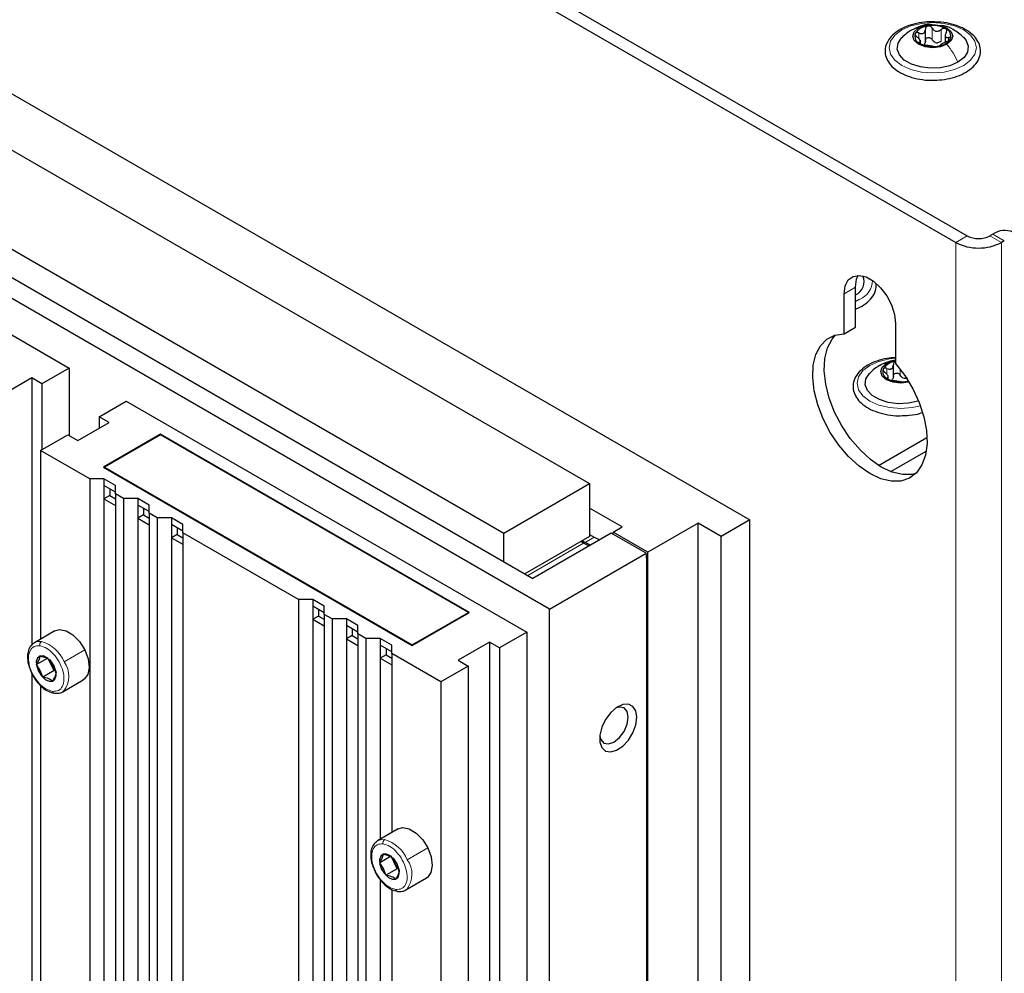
# Paper-space layout 'Blatt4' of a CAD drawing. Header units: millimetres. Extents: x 5 to 418, y 2 to 292.
# Tile 102 of 111: x 308 to 328, y 209 to 228. Entities that reach past the tile are written whole.
import ezdxf

# ---------------------------------------------------------------- set-up
doc = ezdxf.new("R2010")
doc.units = ezdxf.units.MM

psp = doc.layouts.new('Blatt4')

# ---------------------------------------------------------------- linework, layer by layer
at = {"color": 7, "linetype": 'Continuous', "lineweight": 25}
for p, q in [((261.802, 261.916), (327.563, 223.953)), ((261.566, 261.78), (327.327, 223.817)), ((265.809, 251.165), (323.084, 218.101)), ((266.162, 249.805), (319.785, 218.849)), ((318.96, 216.264), (262.627, 248.784)), ((264.395, 248.784), (318.017, 217.829)), ((263.723, 248.587), (318.618, 216.897)), ((326.703, 227.946), (326.703, 228.209)), ((327.112, 228.105), (327.112, 227.942)), ((326.599, 227.917), (326.599, 227.985)), ((300.811, 225.993), (309.06, 221.23)), ((328.093, 223.987), (328.034, 223.953)), ((328.329, 223.851), (328.27, 223.817)), ((325.029, 221.936), (325.029, 222.762)), ((325.265, 222.072), (325.265, 222.898)), ((326.09, 222.15), (326.09, 221.324)), ((325.029, 221.936), (325.265, 222.072)), ((309.06, 221.23), (308.5, 220.907)), ((309.06, 221.23), (309.06, 219.836)), ((326.043, 221.034), (326.043, 221.297)), ((308.294, 221.026), (307.646, 220.652)), ((308.5, 220.907), (308.294, 221.026)), ((308.294, 221.026), (308.294, 215.524)), ((325.939, 221.005), (325.939, 221.073)), ((326.326, 221.028), (326.291, 221.018)), ((308.5, 220.907), (308.5, 219.547)), ((309.679, 220.227), (310.239, 220.55)), ((310.239, 220.55), (318.488, 215.788)), ((309.885, 220.108), (309.679, 220.227)), ((309.679, 220.227), (309.679, 219.989)), ((309.237, 219.734), (309.885, 220.108)), ((308.471, 219.53), (309.031, 219.853)), ((309.031, 219.853), (309.237, 219.734)), ((310.946, 219.87), (309.767, 219.189)), ((310.946, 219.856), (309.791, 219.189)), ((317.31, 216.196), (310.946, 219.87)), ((310.946, 219.87), (310.946, 219.856)), ((317.286, 216.196), (310.946, 219.856)), ((325.738, 219.224), (326.736, 219.801)), ((309.484, 218.945), (308.471, 219.53)), ((308.471, 219.53), (308.471, 215.644)), ((325.988, 219.097), (326.722, 219.52)), ((309.767, 219.189), (316.131, 215.515)), ((309.791, 219.189), (316.131, 215.529)), ((309.791, 219.189), (309.791, 219.176)), ((309.779, 218.945), (309.484, 218.945)), ((309.484, 218.945), (309.484, 148.087)), ((310.015, 218.809), (309.779, 218.945)), ((309.779, 218.945), (309.779, 218.809)), ((310.015, 218.673), (309.779, 218.809)), ((309.779, 218.809), (309.779, 218.536)), ((309.897, 218.741), (309.897, 218.604)), ((310.015, 218.638), (310.015, 218.809)), ((318.017, 217.829), (319.785, 218.849)), ((319.785, 218.849), (319.785, 217.761)), ((309.897, 218.604), (309.779, 218.536)), ((309.779, 218.536), (309.779, 147.939)), ((309.779, 218.536), (310.015, 218.4)), ((309.897, 218.604), (310.015, 218.536)), ((310.179, 218.543), (310.015, 218.638)), ((310.015, 218.638), (310.015, 147.803)), ((310.474, 218.543), (310.179, 218.543)), ((310.179, 218.543), (310.179, 147.708)), ((310.71, 218.407), (310.474, 218.543)), ((310.474, 218.543), (310.474, 218.407)), ((310.71, 218.271), (310.474, 218.407)), ((310.474, 218.407), (310.474, 218.135)), ((310.592, 218.339), (310.592, 218.203)), ((310.71, 218.237), (310.71, 218.407)), ((320.456, 217.958), (319.785, 218.346)), ((310.592, 218.203), (310.474, 218.135)), ((310.474, 218.135), (310.474, 147.538)), ((310.474, 218.135), (310.71, 217.999)), ((310.592, 218.203), (310.71, 218.135)), ((310.875, 218.142), (310.71, 218.237)), ((310.71, 218.237), (310.71, 147.402)), ((311.17, 218.142), (310.875, 218.142)), ((310.875, 218.142), (310.875, 147.307)), ((311.405, 218.006), (311.17, 218.142)), ((311.17, 218.142), (311.17, 218.006)), ((323.084, 218.101), (322.495, 217.761)), ((323.084, 148.151), (323.084, 218.101)), ((311.405, 217.87), (311.17, 218.006)), ((311.17, 218.006), (311.17, 217.734)), ((311.288, 217.938), (311.288, 217.802)), ((311.405, 217.835), (311.405, 218.006)), ((320.268, 217.849), (320.456, 217.958)), ((322.024, 218.033), (320.987, 217.434)), ((322.495, 217.761), (322.024, 218.033)), ((322.024, 201.721), (322.024, 218.033)), ((311.288, 217.802), (311.17, 217.734)), ((311.17, 217.734), (311.17, 147.137)), ((311.17, 217.734), (311.405, 217.598)), ((311.288, 217.802), (311.405, 217.734)), ((313.786, 216.461), (311.405, 217.835)), ((311.405, 217.835), (311.405, 147.001)), ((318.017, 217.244), (318.017, 217.829)), ((319.785, 217.761), (318.453, 216.992)), ((320.232, 217.829), (318.618, 216.897)), ((319.785, 217.801), (319.879, 217.747)), ((320.951, 217.414), (320.232, 217.829)), ((320.268, 217.849), (320.259, 217.813)), ((320.987, 217.434), (320.268, 217.849)), ((322.495, 147.81), (322.495, 217.761)), ((319.661, 217.621), (319.602, 217.655)), ((319.69, 217.638), (319.631, 217.672)), ((318.96, 216.264), (320.951, 217.414)), ((320.966, 217.286), (320.951, 217.414)), ((320.966, 201.901), (320.966, 217.286)), ((320.987, 201.91), (320.987, 217.434)), ((314.081, 216.461), (313.786, 216.461)), ((313.786, 216.461), (313.786, 199.518)), ((314.317, 216.325), (314.081, 216.461)), ((314.081, 216.461), (314.081, 216.325)), ((314.317, 216.189), (314.081, 216.325)), ((314.081, 216.325), (314.081, 216.053)), ((314.199, 216.257), (314.199, 216.121)), ((314.317, 216.155), (314.317, 216.325)), ((318.96, 200.75), (318.96, 216.264)), ((314.199, 216.121), (314.081, 216.053)), ((314.199, 216.121), (314.317, 216.053)), ((314.481, 216.06), (314.317, 216.155)), ((314.317, 216.155), (314.317, 199.212)), ((314.776, 216.06), (314.481, 216.06)), ((314.481, 216.06), (314.481, 199.117)), ((315.012, 215.924), (314.776, 216.06)), ((314.776, 216.06), (314.776, 215.924)), ((316.131, 215.529), (317.286, 216.196)), ((316.131, 215.515), (317.31, 216.196)), ((317.286, 216.196), (317.286, 216.182)), ((314.081, 216.053), (314.081, 199.348)), ((314.081, 216.053), (314.317, 215.917)), ((315.012, 215.788), (314.776, 215.924)), ((314.776, 215.924), (314.776, 215.651)), ((314.894, 215.856), (314.894, 215.72)), ((315.012, 215.753), (315.012, 215.924)), ((308.769, 215.816), (308.344, 215.571)), ((314.894, 215.72), (314.776, 215.651)), ((314.776, 215.651), (314.776, 198.95)), ((314.776, 215.651), (315.012, 215.515)), ((314.894, 215.72), (315.012, 215.651)), ((315.177, 215.658), (315.012, 215.753)), ((315.012, 215.753), (315.012, 198.871)), ((315.472, 215.658), (315.177, 215.658)), ((315.177, 215.658), (315.177, 198.846)), ((315.708, 215.522), (315.472, 215.658)), ((315.472, 215.658), (315.472, 215.522)), ((318.488, 215.788), (317.929, 215.464)), ((318.488, 215.788), (318.488, 200.478)), ((315.708, 215.386), (315.472, 215.522)), ((315.472, 215.522), (315.472, 215.25)), ((315.59, 215.454), (315.59, 215.318)), ((315.708, 215.352), (315.708, 215.522)), ((316.131, 215.529), (316.131, 215.515)), ((317.722, 215.584), (317.074, 215.209)), ((317.929, 215.464), (317.722, 215.584)), ((317.722, 215.584), (317.722, 200.035)), ((317.929, 215.464), (317.929, 200.154)), ((308.623, 215.255), (308.388, 215.119)), ((308.687, 215.126), (308.623, 215.255)), ((315.59, 215.318), (315.472, 215.25)), ((315.472, 215.25), (315.472, 211.522)), ((315.472, 215.25), (315.708, 215.114)), ((315.59, 215.318), (315.708, 215.25)), ((316.721, 214.767), (315.708, 215.352)), ((315.708, 215.352), (315.708, 211.658)), ((308.467, 214.999), (308.388, 215.119)), ((308.663, 215.216), (308.743, 215.097)), ((308.751, 214.997), (308.687, 215.126)), ((308.743, 215.097), (308.791, 214.959)), ((317.28, 215.09), (316.721, 214.767)), ((317.074, 215.209), (317.28, 215.09)), ((317.28, 215.09), (317.28, 199.78)), ((308.294, 214.932), (308.294, 204.228)), ((308.516, 214.862), (308.467, 214.999)), ((308.751, 214.997), (308.516, 214.862)), ((308.782, 214.985), (308.751, 214.997)), ((308.471, 214.692), (308.471, 204.349)), ((308.928, 214.561), (309.352, 214.806)), ((316.721, 214.767), (316.721, 199.457)), ((315.84, 211.734), (315.415, 211.489)), ((315.694, 211.173), (315.459, 211.037)), ((315.539, 210.917), (315.459, 211.037)), ((315.758, 211.044), (315.694, 211.173)), ((315.734, 211.134), (315.814, 211.015)), ((315.822, 210.915), (315.758, 211.044)), ((315.814, 211.015), (315.862, 210.877)), ((315.587, 210.78), (315.539, 210.917)), ((315.822, 210.915), (315.587, 210.78)), ((315.853, 210.903), (315.822, 210.915)), ((315.472, 210.685), (315.472, 200.226)), ((315.999, 210.479), (316.423, 210.724)), ((315.708, 210.487), (315.708, 200.362))]:
    psp.add_line(p, q, dxfattribs=at)
at = {"color": 7, "linetype": 'Continuous', "lineweight": 18}
for p, q in [((326.844, 227.994), (326.844, 228.233)), ((326.568, 228.016), (326.568, 228.133)), ((327.028, 227.966), (327.028, 228.204)), ((327.181, 227.976), (327.181, 228.038)), ((326.58, 227.923), (326.58, 227.945)), ((328.329, 223.851), (328.093, 223.987)), ((327.563, 223.953), (327.327, 223.817)), ((327.327, 93.851), (327.327, 223.817)), ((328.034, 223.953), (328.27, 223.817)), ((328.27, 93.851), (328.27, 223.817)), ((325.029, 222.762), (325.265, 222.898)), ((325.347, 222.646), (325.265, 222.604)), ((325.908, 221.104), (325.908, 221.221)), ((326.184, 221.082), (326.184, 221.208)), ((325.92, 221.01), (325.92, 221.033)), ((319.879, 217.747), (319.69, 217.638)), ((319.661, 217.621), (318.512, 216.958)), ((308.957, 215.179), (309.381, 215.424)), ((308.715, 215.139), (308.687, 215.126)), ((308.743, 215.097), (308.749, 215.095)), ((308.467, 214.999), (308.429, 214.982)), ((316.028, 211.097), (316.453, 211.342)), ((315.786, 211.057), (315.758, 211.044)), ((315.814, 211.015), (315.82, 211.013)), ((315.539, 210.917), (315.5, 210.9))]:
    psp.add_line(p, q, dxfattribs=at)
at = {"color": 7, "linetype": 'Continuous', "lineweight": 18, "flags": 128}
for points in [[(327.492, 227.462), (327.306, 227.38), (327.089, 227.328), (326.856, 227.31), (326.623, 227.328), (326.406, 227.38), (326.219, 227.462), (326.076, 227.57), (325.986, 227.695), (325.956, 227.83), (325.986, 227.964), (326.076, 228.09), (326.219, 228.197), (326.406, 228.28), (326.623, 228.332), (326.856, 228.349), (327.089, 228.332), (327.306, 228.28), (327.492, 228.197), (327.635, 228.09), (327.725, 227.964), (327.756, 227.83), (327.725, 227.695), (327.635, 227.57), (327.492, 227.462)], [(326.6, 220.453), (326.429, 220.416), (326.196, 220.398), (325.963, 220.416), (325.746, 220.468), (325.559, 220.55), (325.416, 220.658), (325.326, 220.783), (325.296, 220.918), (325.326, 221.052), (325.416, 221.177), (325.559, 221.285), (325.746, 221.368), (325.963, 221.419), (326.09, 221.434)], [(308.344, 215.571), (308.403, 215.593), (308.489, 215.596)], [(315.415, 211.489), (315.474, 211.511), (315.56, 211.514)]]:
    psp.add_lwpolyline(points, dxfattribs=at)
at = {"color": 7, "linetype": 'Continuous', "lineweight": 25, "flags": 128}
for points in [[(327.147, 227.9), (327.014, 227.848), (326.856, 227.83), (326.698, 227.848), (326.564, 227.9), (326.475, 227.977), (326.443, 228.068), (326.475, 228.159), (326.564, 228.236)], [(326.564, 228.236), (326.698, 228.288), (326.856, 228.306), (327.014, 228.288), (327.147, 228.236), (327.237, 228.159), (327.268, 228.068), (327.237, 227.977), (327.147, 227.9)], [(327.374, 227.53), (327.207, 227.458), (327.012, 227.416), (326.803, 227.408), (326.599, 227.433), (326.416, 227.491), (326.269, 227.576), (326.169, 227.682), (326.124, 227.8), (326.139, 227.92), (326.212, 228.033), (326.217, 228.038)], [(327.486, 228.046), (327.543, 227.978), (327.587, 227.86), (327.572, 227.74), (327.499, 227.627), (327.374, 227.53)], [(325.029, 222.762), (325.051, 222.922), (325.113, 223.045), (325.212, 223.119), (325.339, 223.14), (325.484, 223.106), (325.635, 223.019), (325.78, 222.886), (325.907, 222.718), (326.006, 222.53), (326.068, 222.335), (326.09, 222.15)], [(325.265, 222.898), (325.286, 223.058), (325.321, 223.141)], [(326.09, 221.324), (326.28, 221.076), (326.444, 220.803), (326.576, 220.517), (326.67, 220.227), (326.725, 219.944), (326.737, 219.677), (326.706, 219.438), (326.633, 219.234), (326.522, 219.073), (326.375, 218.961), (326.198, 218.902), (325.999, 218.898), (325.783, 218.949), (325.559, 219.054), (325.336, 219.208), (325.12, 219.406), (324.92, 219.64), (324.744, 219.903), (324.597, 220.184), (324.485, 220.474), (324.413, 220.762), (324.382, 221.037), (324.394, 221.289), (324.448, 221.51), (324.543, 221.69), (324.675, 221.825), (324.839, 221.908), (325.029, 221.936)], [(326.502, 219.054), (326.434, 219.038), (326.235, 219.034), (326.019, 219.085), (325.795, 219.19), (325.571, 219.344), (325.356, 219.542), (325.156, 219.776), (324.98, 220.039), (324.833, 220.32), (324.721, 220.61), (324.649, 220.898), (324.618, 221.173), (324.63, 221.425), (324.684, 221.646), (324.779, 221.826), (324.852, 221.912)], [(325.904, 221.324), (326.038, 221.376), (326.09, 221.386)], [(326.562, 220.551), (326.547, 220.546), (326.352, 220.504), (326.143, 220.495), (325.939, 220.521), (325.756, 220.579), (325.609, 220.664), (325.509, 220.77), (325.464, 220.887), (325.479, 221.008), (325.552, 221.12), (325.557, 221.126)], [(326.367, 220.939), (326.354, 220.936), (326.196, 220.918), (326.038, 220.936), (325.904, 220.987), (325.815, 221.065), (325.783, 221.156), (325.815, 221.247), (325.904, 221.324)], [(326.355, 220.96), (326.339, 220.956), (326.293, 220.947)], [(319.879, 217.747), (319.979, 217.699), (319.997, 217.693)], [(319.779, 217.567), (319.755, 217.576), (319.661, 217.621)], [(319.808, 217.584), (319.791, 217.59), (319.69, 217.638)], [(308.769, 215.816), (308.861, 215.843), (308.997, 215.818), (309.14, 215.732), (309.274, 215.595), (309.381, 215.424)], [(308.327, 215.56), (308.33, 215.562), (308.344, 215.571)], [(308.749, 215.095), (308.687, 215.19), (308.611, 215.261), (308.531, 215.299), (308.46, 215.297), (308.409, 215.256), (308.385, 215.182), (308.392, 215.086), (308.429, 214.982)], [(309.381, 215.424), (309.451, 215.239), (309.473, 215.063), (309.445, 214.917), (309.371, 214.818), (309.352, 214.806)], [(308.429, 214.982), (308.49, 214.888), (308.567, 214.816), (308.647, 214.778), (308.717, 214.78), (308.769, 214.821), (308.793, 214.896), (308.786, 214.992), (308.749, 215.095)], [(308.944, 214.572), (308.942, 214.57), (308.928, 214.561)], [(320.757, 214.035), (320.736, 214.167), (320.676, 214.26), (320.583, 214.305), (320.468, 214.297), (320.342, 214.237), (320.22, 214.13), (320.115, 213.99), (320.037, 213.83), (319.996, 213.669), (319.996, 213.523), (320.037, 213.409), (320.115, 213.339), (320.22, 213.32), (320.342, 213.355), (320.468, 213.44), (320.583, 213.565), (320.676, 213.717), (320.736, 213.88), (320.757, 214.035)], [(320.58, 214.035), (320.558, 214.153), (320.494, 214.226), (320.398, 214.245), (320.327, 214.226)], [(319.994, 213.649), (320.013, 213.578), (320.077, 213.504), (320.173, 213.486), (320.286, 213.525), (320.398, 213.616), (320.494, 213.745), (320.558, 213.892), (320.58, 214.035)], [(315.84, 211.734), (315.932, 211.761), (316.068, 211.736), (316.211, 211.65), (316.345, 211.513), (316.453, 211.342)], [(315.399, 211.478), (315.401, 211.48), (315.415, 211.489)], [(315.82, 211.013), (315.758, 211.108), (315.682, 211.179), (315.602, 211.217), (315.531, 211.215), (315.48, 211.174), (315.456, 211.1), (315.463, 211.004), (315.5, 210.9)], [(316.453, 211.342), (316.522, 211.157), (316.544, 210.981), (316.516, 210.835), (316.442, 210.736), (316.423, 210.724)], [(315.5, 210.9), (315.562, 210.806), (315.638, 210.734), (315.718, 210.696), (315.788, 210.698), (315.84, 210.739), (315.864, 210.814), (315.857, 210.91), (315.82, 211.013)], [(316.016, 210.49), (316.013, 210.488), (315.999, 210.479)]]:
    psp.add_lwpolyline(points, dxfattribs=at)
at = {"color": 7, "linetype": 'Continuous', "lineweight": 25}
for centre, radius, start, end in [((326.779, 227.935), 0.342, 93.4335, 146.5611), ((326.856, 227.71), 0.576, 62.6428, 99.7711), ((326.649, 228.069), 0.165, 160.539, 249.2579), ((327.063, 228.067), 0.165, 340.539, 69.2579), ((326.855, 228.426), 0.576, 242.6428, 279.7711), ((326.958, 228.141), 0.211, 254.2708, 268.1431), ((326.932, 228.201), 0.342, 273.4335, 326.5611), ((328.337, 223.646), 0.419, 65.6929, 125.6176), ((327.799, 224.727), 1.025, 242.6097, 297.3903), ((327.799, 224.408), 0.512, 242.6097, 297.3903), ((325.131, 223.013), 0.308, 295.6823, 22.0628), ((326.117, 221.026), 0.339, 94.5577, 146.683), ((325.989, 221.157), 0.165, 160.539, 249.2579), ((326.195, 221.514), 0.576, 242.6428, 279.7711), ((326.298, 221.229), 0.211, 254.2708, 268.1431), ((309.029, 215.299), 0.384, 191.6562, 206.8091), ((309.055, 215.307), 0.41, 206.1561, 226.3735), ((316.1, 211.217), 0.384, 191.6562, 206.8091), ((316.126, 211.225), 0.41, 206.1561, 226.3735)]:
    psp.add_arc(centre, radius, start, end, dxfattribs=at)
at = {"color": 7, "linetype": 'Continuous', "lineweight": 18}
for centre, radius, start, end in [((325.187, 223.037), 0.423, 292.2324, 359.9523), ((308.535, 215.531), 0.0796, 125.2067, 196.6252), ((308.292, 214.903), 0.72, 22.5294, 74.129), ((308.549, 214.884), 0.504, 321.6891, 35.9048), ((308.767, 214.578), 0.0489, 190.6158, 258.2609), ((315.606, 211.449), 0.0796, 125.2067, 196.6252), ((315.363, 210.821), 0.72, 22.5294, 74.129), ((315.62, 210.802), 0.504, 321.6891, 35.9048), ((315.838, 210.496), 0.0489, 190.6158, 258.2609)]:
    psp.add_arc(centre, radius, start, end, dxfattribs=at)
at = {"color": 7, "linetype": 'Continuous', "lineweight": 25}
for points, knots in [([(326.931, 228.359), (326.886, 228.362), (326.766, 228.368), (326.571, 228.344), (326.36, 228.291), (326.174, 228.207), (326.023, 228.097), (325.918, 227.965), (325.867, 227.818), (325.874, 227.67), (325.934, 227.534), (326.039, 227.413), (326.187, 227.31), (326.372, 227.228), (326.584, 227.178), (326.746, 227.156), (326.831, 227.16), (326.84, 227.161)], [0, 0, 0, 0, 0.043178, 0.116961, 0.19094, 0.26533, 0.340301, 0.415461, 0.48884, 0.558844, 0.627333, 0.696902, 0.76915, 0.842962, 0.916921, 0.990714, 1, 1, 1, 1]), ([(326.833, 228.303), (326.816, 228.305), (326.739, 228.314), (326.593, 228.276), (326.477, 228.221), (326.415, 228.192)], [0, 0, 0, 0, 0.114409, 0.534763, 1, 1, 1, 1]), ([(326.759, 228.277), (326.75, 228.275), (326.734, 228.271), (326.716, 228.254), (326.705, 228.234), (326.704, 228.219), (326.703, 228.211)], [0, 0, 0, 0, 0.250033, 0.499632, 0.749228, 1, 1, 1, 1]), ([(326.844, 228.233), (326.84, 228.24), (326.831, 228.254), (326.81, 228.269), (326.785, 228.278), (326.767, 228.278), (326.759, 228.277)], [0, 0, 0, 0, 0.249815, 0.499908, 0.75012, 1, 1, 1, 1]), ([(326.844, 228.233), (326.854, 228.218), (326.868, 228.195), (326.899, 228.176), (326.925, 228.168), (326.953, 228.168), (326.99, 228.176), (327.013, 228.193), (327.028, 228.204)], [0, 0, 0, 0, 0.249199, 0.374336, 0.49893, 0.624007, 0.749759, 1, 1, 1, 1]), ([(327.534, 228.201), (327.503, 228.218), (327.416, 228.265), (327.246, 228.321), (327.07, 228.357), (326.962, 228.359), (326.931, 228.359)], [0, 0, 0, 0, 0.180167, 0.52014, 0.85956, 1, 1, 1, 1]), ([(327.491, 228.042), (327.421, 228.099), (327.301, 228.2), (327.135, 228.278), (327.047, 228.284), (327.025, 228.285)], [0, 0, 0, 0, 0.507466, 0.877443, 1, 1, 1, 1]), ([(327.121, 228.221), (327.114, 228.224), (327.1, 228.23), (327.075, 228.228), (327.05, 228.22), (327.036, 228.209), (327.028, 228.204)], [0, 0, 0, 0, 0.249991, 0.499611, 0.749127, 1, 1, 1, 1]), ([(326.417, 228.193), (326.383, 228.172), (326.31, 228.127), (326.248, 228.067), (326.215, 228.036)], [0, 0, 0, 0, 0.473586, 1, 1, 1, 1]), ([(326.494, 228.124), (326.492, 228.119), (326.489, 228.108), (326.497, 228.088), (326.511, 228.069), (326.524, 228.057), (326.53, 228.051)], [0, 0, 0, 0, 0.249857, 0.499466, 0.749011, 1, 1, 1, 1]), ([(326.568, 228.133), (326.56, 228.136), (326.544, 228.142), (326.522, 228.143), (326.503, 228.137), (326.497, 228.128), (326.494, 228.124)], [0, 0, 0, 0, 0.249807, 0.500055, 0.750309, 1, 1, 1, 1]), ([(326.58, 227.945), (326.587, 227.947), (326.598, 227.95), (326.6, 227.964), (326.596, 227.977), (326.586, 227.995), (326.566, 228.021), (326.544, 228.039), (326.53, 228.051)], [0, 0, 0, 0, 0.249201, 0.374338, 0.498932, 0.624008, 0.74976, 1, 1, 1, 1]), ([(326.568, 228.133), (326.585, 228.127), (326.611, 228.118), (326.643, 228.12), (326.665, 228.128), (326.683, 228.143), (326.7, 228.169), (326.702, 228.194), (326.703, 228.211)], [0, 0, 0, 0, 0.249168, 0.374303, 0.498903, 0.623987, 0.749746, 1, 1, 1, 1]), ([(326.703, 227.973), (326.704, 227.98), (326.705, 227.996), (326.716, 228.016), (326.734, 228.032), (326.758, 228.04), (326.785, 228.04), (326.81, 228.031), (326.831, 228.015), (326.84, 228.001), (326.844, 227.994)], [0, 0, 0, 0, 0.125193, 0.249438, 0.374279, 0.499024, 0.623869, 0.749369, 0.87443, 1, 1, 1, 1]), ([(326.84, 227.161), (326.907, 227.162), (327.049, 227.164), (327.26, 227.206), (327.458, 227.276), (327.626, 227.374), (327.753, 227.497), (327.829, 227.638), (327.847, 227.788), (327.81, 227.93), (327.725, 228.058), (327.625, 228.146), (327.553, 228.19), (327.534, 228.201)], [0, 0, 0, 0, 0.086679, 0.18602, 0.285774, 0.386232, 0.487425, 0.587594, 0.683756, 0.776289, 0.868666, 0.964239, 1, 1, 1, 1]), ([(327.132, 228.144), (327.124, 228.129), (327.113, 228.105), (327.111, 228.077), (327.116, 228.058), (327.126, 228.045), (327.146, 228.035), (327.167, 228.037), (327.181, 228.038)], [0, 0, 0, 0, 0.249201, 0.374338, 0.498932, 0.624008, 0.74976, 1, 1, 1, 1]), ([(327.132, 228.144), (327.135, 228.152), (327.142, 228.166), (327.144, 228.188), (327.138, 228.208), (327.126, 228.217), (327.121, 228.221)], [0, 0, 0, 0, 0.249852, 0.499902, 0.750115, 1, 1, 1, 1]), ([(327.218, 228.012), (327.219, 228.017), (327.222, 228.026), (327.215, 228.035), (327.201, 228.04), (327.188, 228.039), (327.181, 228.038)], [0, 0, 0, 0, 0.249857, 0.499466, 0.749011, 1, 1, 1, 1]), ([(326.58, 227.945), (326.576, 227.944), (326.569, 227.942), (326.568, 227.935), (326.574, 227.926), (326.585, 227.919), (326.591, 227.915)], [0, 0, 0, 0, 0.249852, 0.499902, 0.750115, 1, 1, 1, 1]), ([(326.591, 227.915), (326.597, 227.911), (326.611, 227.904), (326.637, 227.895), (326.662, 227.889), (326.676, 227.887), (326.683, 227.885)], [0, 0, 0, 0, 0.249991, 0.499611, 0.749127, 1, 1, 1, 1]), ([(326.703, 227.973), (326.703, 227.96), (326.702, 227.934), (326.688, 227.914), (326.681, 227.904)], [0, 0, 0, 0, 0.50155, 1, 1, 1, 1]), ([(326.867, 227.857), (326.858, 227.858), (326.843, 227.86), (326.813, 227.864), (326.786, 227.868), (326.758, 227.872), (326.721, 227.879), (326.698, 227.883), (326.683, 227.885)], [0, 0, 0, 0, 0.249199, 0.374336, 0.49893, 0.624007, 0.749759, 1, 1, 1, 1]), ([(326.901, 227.938), (326.889, 227.945), (326.865, 227.959), (326.851, 227.983), (326.844, 227.994)], [0, 0, 0, 0, 0.498457, 1, 1, 1, 1]), ([(326.867, 227.857), (326.872, 227.856), (326.88, 227.855), (326.901, 227.854), (326.927, 227.855), (326.944, 227.858), (326.953, 227.859)], [0, 0, 0, 0, 0.249815, 0.499908, 0.75012, 1, 1, 1, 1]), ([(327.028, 227.966), (327.017, 227.957), (326.994, 227.939), (326.966, 227.933), (326.951, 227.93)], [0, 0, 0, 0, 0.501552, 1, 1, 1, 1]), ([(326.953, 227.859), (326.961, 227.86), (326.978, 227.863), (326.996, 227.869), (327.007, 227.875), (327.008, 227.877), (327.008, 227.879)], [0, 0, 0, 0, 0.250033, 0.499632, 0.749228, 1, 1, 1, 1]), ([(327.143, 227.957), (327.126, 227.949), (327.101, 227.938), (327.068, 227.92), (327.046, 227.908), (327.029, 227.898), (327.011, 227.886), (327.01, 227.882), (327.008, 227.879)], [0, 0, 0, 0, 0.249168, 0.374303, 0.498903, 0.623987, 0.749746, 1, 1, 1, 1]), ([(327.143, 227.957), (327.151, 227.96), (327.167, 227.967), (327.189, 227.981), (327.208, 227.997), (327.215, 228.007), (327.218, 228.012)], [0, 0, 0, 0, 0.249807, 0.500055, 0.750309, 1, 1, 1, 1]), ([(325.275, 222.452), (325.286, 222.456), (325.364, 222.482), (325.48, 222.559), (325.607, 222.68), (325.685, 222.818), (325.69, 222.915), (325.692, 222.96)], [0, 0, 0, 0, 0.040619, 0.287711, 0.536612, 0.782993, 1, 1, 1, 1]), ([(326.09, 221.446), (326.03, 221.442), (325.896, 221.431), (325.7, 221.377), (325.514, 221.295), (325.363, 221.185), (325.258, 221.053), (325.207, 220.906), (325.214, 220.758), (325.274, 220.622), (325.379, 220.501), (325.527, 220.397), (325.712, 220.316), (325.924, 220.266), (326.086, 220.244), (326.171, 220.248), (326.18, 220.248)], [0, 0, 0, 0, 0.061556, 0.140177, 0.219234, 0.29891, 0.378785, 0.456768, 0.531165, 0.603951, 0.677885, 0.754666, 0.833109, 0.911709, 0.990131, 1, 1, 1, 1]), ([(326.09, 221.389), (326.04, 221.382), (325.922, 221.365), (325.816, 221.311), (325.756, 221.28)], [0, 0, 0, 0, 0.424038, 1, 1, 1, 1]), ([(326.099, 221.365), (326.09, 221.363), (326.074, 221.358), (326.056, 221.342), (326.045, 221.322), (326.044, 221.306), (326.043, 221.298)], [0, 0, 0, 0, 0.250033, 0.499632, 0.749228, 1, 1, 1, 1]), ([(325.757, 221.281), (325.723, 221.26), (325.65, 221.215), (325.588, 221.155), (325.555, 221.123)], [0, 0, 0, 0, 0.4735862, 1, 1, 1, 1]), ([(325.834, 221.212), (325.832, 221.206), (325.829, 221.196), (325.837, 221.176), (325.851, 221.156), (325.864, 221.145), (325.87, 221.139)], [0, 0, 0, 0, 0.249857, 0.499466, 0.749011, 1, 1, 1, 1]), ([(325.908, 221.221), (325.9, 221.223), (325.885, 221.229), (325.862, 221.23), (325.843, 221.225), (325.837, 221.216), (325.834, 221.212)], [0, 0, 0, 0, 0.249807, 0.500055, 0.750309, 1, 1, 1, 1]), ([(325.92, 221.033), (325.927, 221.035), (325.938, 221.038), (325.94, 221.051), (325.936, 221.065), (325.926, 221.083), (325.906, 221.108), (325.885, 221.127), (325.87, 221.139)], [0, 0, 0, 0, 0.249201, 0.374338, 0.498932, 0.624008, 0.74976, 1, 1, 1, 1]), ([(325.908, 221.221), (325.925, 221.215), (325.951, 221.205), (325.983, 221.207), (326.005, 221.215), (326.023, 221.23), (326.04, 221.257), (326.042, 221.282), (326.043, 221.298)], [0, 0, 0, 0, 0.249168, 0.374303, 0.498903, 0.623987, 0.749746, 1, 1, 1, 1]), ([(326.043, 221.06), (326.044, 221.068), (326.045, 221.083), (326.056, 221.104), (326.074, 221.12), (326.098, 221.128), (326.125, 221.128), (326.15, 221.119), (326.171, 221.103), (326.18, 221.089), (326.184, 221.082)], [0, 0, 0, 0, 0.125193, 0.249438, 0.374279, 0.499024, 0.623869, 0.749369, 0.87443, 1, 1, 1, 1]), ([(325.92, 221.033), (325.916, 221.032), (325.909, 221.03), (325.908, 221.023), (325.914, 221.014), (325.925, 221.006), (325.931, 221.003)], [0, 0, 0, 0, 0.249852, 0.499902, 0.750115, 1, 1, 1, 1]), ([(325.931, 221.003), (325.937, 220.999), (325.951, 220.992), (325.977, 220.983), (326.002, 220.977), (326.016, 220.974), (326.023, 220.973)], [0, 0, 0, 0, 0.249991, 0.499611, 0.749127, 1, 1, 1, 1]), ([(326.043, 221.06), (326.043, 221.047), (326.042, 221.022), (326.028, 221.002), (326.021, 220.992)], [0, 0, 0, 0, 0.50155, 1, 1, 1, 1]), ([(326.207, 220.945), (326.198, 220.946), (326.183, 220.948), (326.153, 220.952), (326.126, 220.956), (326.098, 220.96), (326.062, 220.967), (326.038, 220.971), (326.023, 220.973)], [0, 0, 0, 0, 0.249199, 0.374336, 0.49893, 0.624007, 0.749759, 1, 1, 1, 1]), ([(326.241, 221.026), (326.229, 221.033), (326.205, 221.047), (326.191, 221.07), (326.184, 221.082)], [0, 0, 0, 0, 0.498457, 1, 1, 1, 1]), ([(326.207, 220.945), (326.212, 220.944), (326.22, 220.943), (326.241, 220.942), (326.267, 220.943), (326.284, 220.945), (326.293, 220.947)], [0, 0, 0, 0, 0.249815, 0.499908, 0.75012, 1, 1, 1, 1]), ([(326.18, 220.248), (326.246, 220.25), (326.388, 220.253), (326.546, 220.278), (326.625, 220.308), (326.639, 220.313)], [0, 0, 0, 0, 0.4168, 0.894482, 1, 1, 1, 1]), ([(308.326, 215.554), (308.303, 215.535), (308.25, 215.492), (308.209, 215.383), (308.199, 215.246), (308.221, 215.103), (308.261, 215.012), (308.278, 214.974)], [0, 0, 0, 0, 0.17029, 0.381057, 0.602951, 0.834475, 1, 1, 1, 1]), ([(308.388, 215.119), (308.408, 215.153), (308.448, 215.221), (308.457, 215.271), (308.461, 215.296)], [0, 0, 0, 0, 0.500362, 1, 1, 1, 1]), ([(308.461, 215.296), (308.503, 215.288), (308.586, 215.27), (308.637, 215.234), (308.663, 215.216)], [0, 0, 0, 0, 0.50043, 1, 1, 1, 1]), ([(308.278, 214.974), (308.283, 214.958), (308.309, 214.889), (308.387, 214.776), (308.502, 214.651), (308.63, 214.562), (308.715, 214.541), (308.757, 214.53)], [0, 0, 0, 0, 0.067746, 0.302781, 0.538737, 0.776968, 1, 1, 1, 1]), ([(308.717, 214.781), (308.692, 214.799), (308.64, 214.835), (308.557, 214.853), (308.516, 214.862)], [0, 0, 0, 0, 0.5004301, 1, 1, 1, 1]), ([(308.791, 214.959), (308.787, 214.934), (308.778, 214.884), (308.738, 214.816), (308.717, 214.781)], [0, 0, 0, 0, 0.500362, 1, 1, 1, 1]), ([(308.757, 214.53), (308.78, 214.529), (308.841, 214.526), (308.91, 214.541), (308.94, 214.572), (308.946, 214.577)], [0, 0, 0, 0, 0.341589, 0.88384, 1, 1, 1, 1]), ([(315.397, 211.472), (315.374, 211.453), (315.321, 211.41), (315.28, 211.301), (315.27, 211.164), (315.292, 211.021), (315.332, 210.93), (315.349, 210.892)], [0, 0, 0, 0, 0.17029, 0.381057, 0.602951, 0.834475, 1, 1, 1, 1]), ([(315.459, 211.037), (315.479, 211.071), (315.519, 211.139), (315.528, 211.189), (315.532, 211.214)], [0, 0, 0, 0, 0.500362, 1, 1, 1, 1]), ([(315.532, 211.214), (315.574, 211.206), (315.657, 211.188), (315.708, 211.152), (315.734, 211.134)], [0, 0, 0, 0, 0.50043, 1, 1, 1, 1]), ([(315.349, 210.892), (315.354, 210.876), (315.38, 210.807), (315.458, 210.693), (315.573, 210.569), (315.701, 210.48), (315.787, 210.459), (315.828, 210.448)], [0, 0, 0, 0, 0.067746, 0.302781, 0.538737, 0.776968, 1, 1, 1, 1]), ([(315.788, 210.699), (315.763, 210.717), (315.711, 210.753), (315.628, 210.771), (315.587, 210.78)], [0, 0, 0, 0, 0.5004301, 1, 1, 1, 1]), ([(315.862, 210.877), (315.858, 210.852), (315.849, 210.802), (315.809, 210.733), (315.788, 210.699)], [0, 0, 0, 0, 0.5003625, 1, 1, 1, 1]), ([(315.828, 210.448), (315.851, 210.447), (315.912, 210.443), (315.981, 210.459), (316.011, 210.49), (316.017, 210.495)], [0, 0, 0, 0, 0.341589, 0.88384, 1, 1, 1, 1])]:
    psp.add_open_spline(points, degree=3, knots=knots, dxfattribs=at)
at = {"color": 7, "linetype": 'Continuous', "lineweight": 18}
for points in [[(326.419, 228.19), (326.426, 228.195), (326.465, 228.227), (326.519, 228.232), (326.564, 228.236)], [(325.759, 221.278), (325.766, 221.283), (325.805, 221.314), (325.859, 221.32), (325.904, 221.324)]]:
    psp.add_open_spline(points, degree=3, knots=[0, 0, 0, 0, 0.162643, 1, 1, 1, 1], dxfattribs=at)
for points in [[(327.374, 227.53), (327.342, 227.596), (327.279, 227.727), (327.191, 227.842), (327.147, 227.9)], [(308.719, 214.569), (308.672, 214.583), (308.579, 214.609), (308.435, 214.733), (308.316, 214.899), (308.238, 215.087), (308.214, 215.268), (308.247, 215.412), (308.331, 215.505), (308.416, 215.507), (308.459, 215.508)], [(308.459, 215.508), (308.505, 215.495), (308.599, 215.468), (308.742, 215.344), (308.861, 215.179), (308.939, 214.99), (308.964, 214.81), (308.931, 214.665), (308.847, 214.572), (308.762, 214.57), (308.719, 214.569)], [(315.79, 210.487), (315.743, 210.5), (315.65, 210.527), (315.506, 210.651), (315.387, 210.817), (315.31, 211.005), (315.285, 211.186), (315.318, 211.33), (315.402, 211.423), (315.487, 211.425), (315.53, 211.426)], [(315.53, 211.426), (315.577, 211.413), (315.67, 211.386), (315.813, 211.262), (315.932, 211.097), (316.01, 210.908), (316.035, 210.728), (316.002, 210.583), (315.918, 210.49), (315.833, 210.488), (315.79, 210.487)]]:
    psp.add_open_spline(points, degree=3, dxfattribs=at)

doc.saveas('drawing.dxf')
